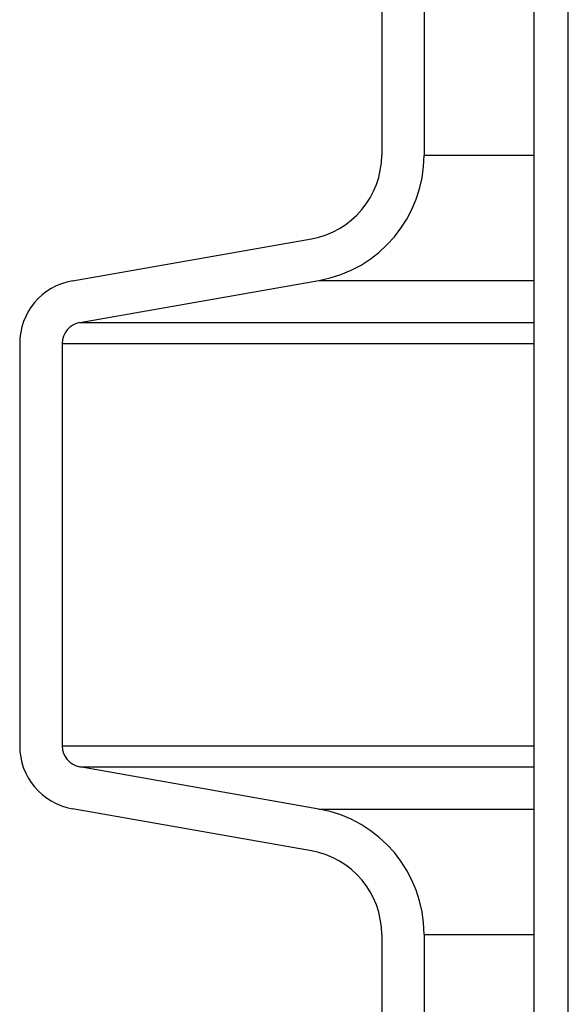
# Model space of a CAD drawing. Extents: x 990 to 4202, y -422 to 622.
# Tile 136 of 200: x 1591.84 to 1593.46, y -99.88 to -96.98. Entities that reach past the tile are written whole.
import ezdxf

# ---------------------------------------------------------------- set-up
doc = ezdxf.new("R2010")
doc.units = 0
doc.header["$MEASUREMENT"] = 0
doc.layers.add('SPILL-BUCKET', color=1, linetype='CONTINUOUS')

msp = doc.modelspace()

# ---------------------------------------------------------------- linework, layer by layer
at = {"layer": 'SPILL-BUCKET', "color": 1, "linetype": 'Continuous'}
for p, q in [((1593.3584, -108.24138), (1593.3584, -94.04382)), ((1593.45833, -108.24138), (1593.45833, -94.04382)), ((1592.90933, -96.52555), (1592.90933, -97.37824)), ((1593.03425, -96.52555), (1593.03425, -97.37824)), ((1591.99927, -97.74834), (1592.70288, -97.62427)), ((1592.02096, -97.87136), (1592.72457, -97.74729)), ((1591.84443, -97.93286), (1591.84443, -99.11739)), ((1591.96935, -97.93286), (1591.96935, -99.11739)), ((1592.72457, -99.30297), (1592.02096, -99.1789)), ((1592.70288, -99.42598), (1591.99927, -99.30192)), ((1592.90933, -99.67202), (1592.90933, -101.37551)), ((1593.03425, -99.67202), (1593.03425, -101.37551))]:
    msp.add_line(p, q, dxfattribs=at)
at = {"layer": 'SPILL-BUCKET', "color": 7}
for p, q in [((1593.03425, -97.37824), (1593.3584, -97.37824)), ((1592.72458, -97.74729), (1593.3584, -97.74729)), ((1592.02096, -97.87135), (1593.3584, -97.87135)), ((1591.96935, -97.93286), (1593.3584, -97.93286)), ((1591.96935, -99.11739), (1593.3584, -99.11739)), ((1592.02096, -99.1789), (1593.3584, -99.1789)), ((1592.72457, -99.30297), (1593.3584, -99.30297)), ((1593.03425, -99.67202), (1593.3584, -99.67202))]:
    msp.add_line(p, q, dxfattribs=at)
at = {"layer": 'SPILL-BUCKET', "color": 1, "linetype": 'Continuous'}
for centre, radius, start, end in [((1592.6595, -97.37824), 0.24983, 280, 0), ((1592.6595, -97.37824), 0.37474, 280, 0), ((1592.03181, -97.93286), 0.18737, 100, 180), ((1592.03181, -97.93286), 0.06246, 100, 180), ((1592.03181, -99.11739), 0.18737, 180, 260), ((1592.03181, -99.11739), 0.06246, 180, 260), ((1592.6595, -99.67202), 0.37474, 0, 80), ((1592.6595, -99.67202), 0.24983, 0, 80)]:
    msp.add_arc(centre, radius, start, end, dxfattribs=at)

doc.saveas('drawing.dxf')
